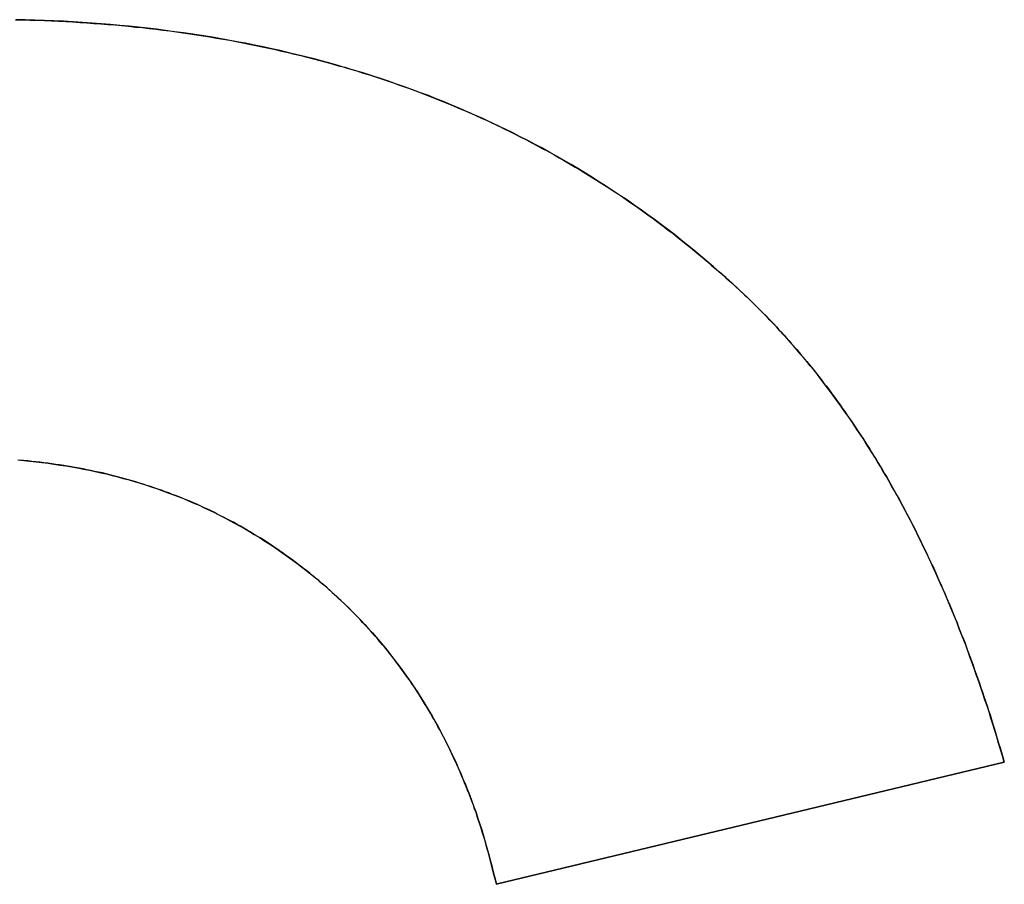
# Model space of a CAD drawing. Extents: x -4.2 to 4.1, y -6.8 to 5.8.
# Tile 47 of 214: x -3.0064 to -2.958, y -4.04 to -3.9975. Entities that reach past the tile are written whole.
import ezdxf

# ---------------------------------------------------------------- set-up
doc = ezdxf.new("R2010")
doc.units = 0
doc.layers.get('0').update_dxf_attribs({"linetype": 'CONTINUOUS'})

# ---------------------------------------------------------------- blocks, each defined once
blk = doc.blocks.new('*U1')
for p, q in [((-2.970758, -4.011056, 4.435), (-2.970758, -4.011056, 4.4349)), ((-2.970758, -4.011056, 4.435), (-2.970758, -4.011056, 4.4349)), ((-2.957991, -4.034017, 4.435), (-2.982953, -4.040019, 4.435)), ((-2.982953, -4.040019, 4.4349), (-2.957991, -4.034017, 4.4349)), ((-2.957991, -4.034017, 4.435), (-2.957991, -4.034017, 4.4349)), ((-2.982953, -4.040019, 4.435), (-2.982953, -4.040019, 4.4349))]:
    blk.add_line(p, q)
at = {"extrusion": (-0.233794, 0.972286, 0)}
for p, q in [((-2.957991, -4.034017, 4.435), (-2.982953, -4.040019, 4.435)), ((-2.982953, -4.040019, 4.4349), (-2.957991, -4.034017, 4.4349)), ((-2.957991, -4.034017, 4.435), (-2.957991, -4.034017, 4.4349)), ((-2.982953, -4.040019, 4.435), (-2.982953, -4.040019, 4.4349))]:
    blk.add_line(p, q, dxfattribs=at)
for points in [[(-3.00658, -3.99754, 4.435), (-3.00622, -3.99755, 4.435), (-3.00587, -3.99756, 4.435), (-3.00552, -3.99757, 4.435), (-3.00516, -3.99758, 4.435), (-3.00481, -3.99759, 4.435), (-3.00446, -3.99761, 4.435), (-3.00411, -3.99763, 4.435), (-3.00376, -3.99765, 4.435), (-3.00342, -3.99767, 4.435), (-3.00307, -3.99769, 4.435), (-3.00273, -3.99772, 4.435), (-3.00238, -3.99774, 4.435), (-3.00204, -3.99777, 4.435), (-3.0017, -3.9978, 4.435), (-3.00136, -3.99783, 4.435), (-3.00102, -3.99786, 4.435), (-3.00068, -3.9979, 4.435), (-3.00034, -3.99793, 4.435), (-3.00001, -3.99797, 4.435), (-2.99967, -3.99801, 4.435), (-2.99934, -3.99805, 4.435), (-2.999, -3.99809, 4.435), (-2.99867, -3.99814, 4.435), (-2.99834, -3.99818, 4.435), (-2.99801, -3.99823, 4.435), (-2.99768, -3.99828, 4.435), (-2.99735, -3.99833, 4.435), (-2.99703, -3.99839, 4.435), (-2.9967, -3.99844, 4.435), (-2.99637, -3.9985, 4.435), (-2.99605, -3.99855, 4.435), (-2.99573, -3.99861, 4.435), (-2.99541, -3.99868, 4.435), (-2.99509, -3.99874, 4.435), (-2.99477, -3.9988, 4.435), (-2.99445, -3.99887, 4.435), (-2.99413, -3.99894, 4.435), (-2.99381, -3.99901, 4.435), (-2.9935, -3.99908, 4.435), (-2.99318, -3.99915, 4.435), (-2.99287, -3.99923, 4.435), (-2.99256, -3.9993, 4.435), (-2.99225, -3.99938, 4.435), (-2.99194, -3.99946, 4.435), (-2.99163, -3.99954, 4.435), (-2.99132, -3.99962, 4.435), (-2.99101, -3.99971, 4.435), (-2.99071, -3.9998, 4.435), (-2.9904, -3.99988, 4.435), (-2.9901, -3.99997, 4.435), (-2.9898, -4.00006, 4.435), (-2.98949, -4.00016, 4.435), (-2.98919, -4.00025, 4.435), (-2.98889, -4.00035, 4.435), (-2.98859, -4.00045, 4.435), (-2.9883, -4.00055, 4.435), (-2.988, -4.00065, 4.435), (-2.98771, -4.00075, 4.435), (-2.98741, -4.00086, 4.435), (-2.98712, -4.00096, 4.435), (-2.98683, -4.00107, 4.435), (-2.98653, -4.00118, 4.435), (-2.98624, -4.00129, 4.435), (-2.98595, -4.00141, 4.435), (-2.98567, -4.00152, 4.435), (-2.98538, -4.00164, 4.435), (-2.98509, -4.00176, 4.435), (-2.98481, -4.00188, 4.435), (-2.98452, -4.002, 4.435), (-2.98424, -4.00212, 4.435), (-2.98396, -4.00225, 4.435), (-2.98368, -4.00237, 4.435), (-2.9834, -4.0025, 4.435), (-2.98312, -4.00263, 4.435), (-2.98284, -4.00276, 4.435), (-2.98257, -4.0029, 4.435), (-2.98229, -4.00303, 4.435), (-2.98202, -4.00317, 4.435), (-2.98174, -4.00331, 4.435), (-2.98147, -4.00345, 4.435), (-2.9812, -4.00359, 4.435), (-2.98093, -4.00373, 4.435), (-2.98066, -4.00388, 4.435), (-2.98039, -4.00402, 4.435), (-2.98013, -4.00417, 4.435), (-2.97986, -4.00432, 4.435), (-2.9796, -4.00447, 4.435), (-2.97933, -4.00463, 4.435), (-2.97907, -4.00478, 4.435), (-2.97881, -4.00494, 4.435), (-2.97855, -4.0051, 4.435), (-2.97829, -4.00526, 4.435), (-2.97803, -4.00542, 4.435), (-2.97777, -4.00558, 4.435), (-2.97751, -4.00575, 4.435), (-2.97726, -4.00591, 4.435), (-2.977, -4.00608, 4.435), (-2.97675, -4.00625, 4.435), (-2.9765, -4.00643, 4.435), (-2.97625, -4.0066, 4.435), (-2.976, -4.00677, 4.435), (-2.97575, -4.00695, 4.435), (-2.9755, -4.00713, 4.435), (-2.97525, -4.00731, 4.435), (-2.97501, -4.00749, 4.435), (-2.97476, -4.00768, 4.435), (-2.97452, -4.00786, 4.435), (-2.97427, -4.00805, 4.435), (-2.97403, -4.00824, 4.435), (-2.97379, -4.00843, 4.435), (-2.97355, -4.00862, 4.435), (-2.97331, -4.00881, 4.435), (-2.97308, -4.00901, 4.435), (-2.97284, -4.00921, 4.435), (-2.9726, -4.00941, 4.435), (-2.97237, -4.00961, 4.435), (-2.97214, -4.00981, 4.435), (-2.9719, -4.01001, 4.435), (-2.97167, -4.01022, 4.435), (-2.97144, -4.01042, 4.435), (-2.97121, -4.01063, 4.435), (-2.97098, -4.01084, 4.435), (-2.97076, -4.01106, 4.435)], [(-3.00658, -3.99754, 4.435), (-3.00622, -3.99755, 4.435), (-3.00587, -3.99756, 4.435), (-3.00552, -3.99757, 4.435), (-3.00516, -3.99758, 4.435), (-3.00481, -3.99759, 4.435), (-3.00446, -3.99761, 4.435), (-3.00411, -3.99763, 4.435), (-3.00376, -3.99765, 4.435), (-3.00342, -3.99767, 4.435), (-3.00307, -3.99769, 4.435), (-3.00273, -3.99772, 4.435), (-3.00238, -3.99774, 4.435), (-3.00204, -3.99777, 4.435), (-3.0017, -3.9978, 4.435), (-3.00136, -3.99783, 4.435), (-3.00102, -3.99786, 4.435), (-3.00068, -3.9979, 4.435), (-3.00034, -3.99793, 4.435), (-3.00001, -3.99797, 4.435), (-2.99967, -3.99801, 4.435), (-2.99934, -3.99805, 4.435), (-2.999, -3.99809, 4.435), (-2.99867, -3.99814, 4.435), (-2.99834, -3.99818, 4.435), (-2.99801, -3.99823, 4.435), (-2.99768, -3.99828, 4.435), (-2.99735, -3.99833, 4.435), (-2.99703, -3.99839, 4.435), (-2.9967, -3.99844, 4.435), (-2.99637, -3.9985, 4.435), (-2.99605, -3.99855, 4.435), (-2.99573, -3.99861, 4.435), (-2.99541, -3.99868, 4.435), (-2.99509, -3.99874, 4.435), (-2.99477, -3.9988, 4.435), (-2.99445, -3.99887, 4.435), (-2.99413, -3.99894, 4.435), (-2.99381, -3.99901, 4.435), (-2.9935, -3.99908, 4.435), (-2.99318, -3.99915, 4.435), (-2.99287, -3.99923, 4.435), (-2.99256, -3.9993, 4.435), (-2.99225, -3.99938, 4.435), (-2.99194, -3.99946, 4.435), (-2.99163, -3.99954, 4.435), (-2.99132, -3.99962, 4.435), (-2.99101, -3.99971, 4.435), (-2.99071, -3.9998, 4.435), (-2.9904, -3.99988, 4.435), (-2.9901, -3.99997, 4.435), (-2.9898, -4.00006, 4.435), (-2.98949, -4.00016, 4.435), (-2.98919, -4.00025, 4.435), (-2.98889, -4.00035, 4.435), (-2.98859, -4.00045, 4.435), (-2.9883, -4.00055, 4.435), (-2.988, -4.00065, 4.435), (-2.98771, -4.00075, 4.435), (-2.98741, -4.00086, 4.435), (-2.98712, -4.00096, 4.435), (-2.98683, -4.00107, 4.435), (-2.98653, -4.00118, 4.435), (-2.98624, -4.00129, 4.435), (-2.98595, -4.00141, 4.435), (-2.98567, -4.00152, 4.435), (-2.98538, -4.00164, 4.435), (-2.98509, -4.00176, 4.435), (-2.98481, -4.00188, 4.435), (-2.98452, -4.002, 4.435), (-2.98424, -4.00212, 4.435), (-2.98396, -4.00225, 4.435), (-2.98368, -4.00237, 4.435), (-2.9834, -4.0025, 4.435), (-2.98312, -4.00263, 4.435), (-2.98284, -4.00276, 4.435), (-2.98257, -4.0029, 4.435), (-2.98229, -4.00303, 4.435), (-2.98202, -4.00317, 4.435), (-2.98174, -4.00331, 4.435), (-2.98147, -4.00345, 4.435), (-2.9812, -4.00359, 4.435), (-2.98093, -4.00373, 4.435), (-2.98066, -4.00388, 4.435), (-2.98039, -4.00402, 4.435), (-2.98013, -4.00417, 4.435), (-2.97986, -4.00432, 4.435), (-2.9796, -4.00447, 4.435), (-2.97933, -4.00463, 4.435), (-2.97907, -4.00478, 4.435), (-2.97881, -4.00494, 4.435), (-2.97855, -4.0051, 4.435), (-2.97829, -4.00526, 4.435), (-2.97803, -4.00542, 4.435), (-2.97777, -4.00558, 4.435), (-2.97751, -4.00575, 4.435), (-2.97726, -4.00591, 4.435), (-2.977, -4.00608, 4.435), (-2.97675, -4.00625, 4.435), (-2.9765, -4.00643, 4.435), (-2.97625, -4.0066, 4.435), (-2.976, -4.00677, 4.435), (-2.97575, -4.00695, 4.435), (-2.9755, -4.00713, 4.435), (-2.97525, -4.00731, 4.435), (-2.97501, -4.00749, 4.435), (-2.97476, -4.00768, 4.435), (-2.97452, -4.00786, 4.435), (-2.97427, -4.00805, 4.435), (-2.97403, -4.00824, 4.435), (-2.97379, -4.00843, 4.435), (-2.97355, -4.00862, 4.435), (-2.97331, -4.00881, 4.435), (-2.97308, -4.00901, 4.435), (-2.97284, -4.00921, 4.435), (-2.9726, -4.00941, 4.435), (-2.97237, -4.00961, 4.435), (-2.97214, -4.00981, 4.435), (-2.9719, -4.01001, 4.435), (-2.97167, -4.01022, 4.435), (-2.97144, -4.01042, 4.435), (-2.97121, -4.01063, 4.435), (-2.97098, -4.01084, 4.435), (-2.97076, -4.01106, 4.435)], [(-2.97076, -4.01106, 4.4349), (-2.97106, -4.01077, 4.4349), (-2.97137, -4.01049, 4.4349), (-2.97167, -4.01021, 4.4349), (-2.97198, -4.00994, 4.4349), (-2.9723, -4.00967, 4.4349), (-2.97261, -4.0094, 4.4349), (-2.97292, -4.00914, 4.4349), (-2.97324, -4.00887, 4.4349), (-2.97356, -4.00861, 4.4349), (-2.97388, -4.00836, 4.4349), (-2.9742, -4.0081, 4.4349), (-2.97453, -4.00785, 4.4349), (-2.97485, -4.00761, 4.4349), (-2.97518, -4.00736, 4.4349), (-2.97551, -4.00712, 4.4349), (-2.97584, -4.00688, 4.4349), (-2.97618, -4.00665, 4.4349), (-2.97651, -4.00641, 4.4349), (-2.97685, -4.00619, 4.4349), (-2.97719, -4.00596, 4.4349), (-2.97753, -4.00574, 4.4349), (-2.97788, -4.00552, 4.4349), (-2.97822, -4.0053, 4.4349), (-2.97857, -4.00508, 4.4349), (-2.97892, -4.00487, 4.4349), (-2.97927, -4.00466, 4.4349), (-2.97962, -4.00446, 4.4349), (-2.97997, -4.00426, 4.4349), (-2.98033, -4.00406, 4.4349), (-2.98069, -4.00386, 4.4349), (-2.98105, -4.00367, 4.4349), (-2.98141, -4.00348, 4.4349), (-2.98178, -4.00329, 4.4349), (-2.98214, -4.0031, 4.4349), (-2.98251, -4.00292, 4.4349), (-2.98288, -4.00275, 4.4349), (-2.98325, -4.00257, 4.4349), (-2.98362, -4.0024, 4.4349), (-2.984, -4.00223, 4.4349), (-2.98438, -4.00206, 4.4349), (-2.98475, -4.0019, 4.4349), (-2.98514, -4.00174, 4.4349), (-2.98552, -4.00158, 4.4349), (-2.9859, -4.00143, 4.4349), (-2.98629, -4.00127, 4.4349), (-2.98668, -4.00113, 4.4349), (-2.98707, -4.00098, 4.4349), (-2.98746, -4.00084, 4.4349), (-2.98785, -4.0007, 4.4349), (-2.98825, -4.00056, 4.4349), (-2.98865, -4.00043, 4.4349), (-2.98905, -4.0003, 4.4349), (-2.98945, -4.00017, 4.4349), (-2.98985, -4.00005, 4.4349), (-2.99026, -3.99993, 4.4349), (-2.99067, -3.99981, 4.4349), (-2.99107, -3.99969, 4.4349), (-2.99149, -3.99958, 4.4349), (-2.9919, -3.99947, 4.4349), (-2.99231, -3.99936, 4.4349), (-2.99273, -3.99926, 4.4349), (-2.99315, -3.99916, 4.4349), (-2.99357, -3.99906, 4.4349), (-2.99399, -3.99897, 4.4349), (-2.99441, -3.99888, 4.4349), (-2.99484, -3.99879, 4.4349), (-2.99527, -3.9987, 4.4349), (-2.9957, -3.99862, 4.4349), (-2.99613, -3.99854, 4.4349), (-2.99656, -3.99846, 4.4349), (-2.997, -3.99839, 4.4349), (-2.99744, -3.99832, 4.4349), (-2.99787, -3.99825, 4.4349), (-2.99832, -3.99819, 4.4349), (-2.99876, -3.99813, 4.4349), (-2.9992, -3.99807, 4.4349), (-2.99965, -3.99801, 4.4349), (-3.0001, -3.99796, 4.4349), (-3.00055, -3.99791, 4.4349), (-3.001, -3.99786, 4.4349), (-3.00145, -3.99782, 4.4349), (-3.00191, -3.99778, 4.4349), (-3.00237, -3.99774, 4.4349), (-3.00283, -3.99771, 4.4349), (-3.00329, -3.99768, 4.4349), (-3.00375, -3.99765, 4.4349), (-3.00422, -3.99762, 4.4349), (-3.00469, -3.9976, 4.4349), (-3.00516, -3.99758, 4.4349), (-3.00563, -3.99756, 4.4349), (-3.0061, -3.99755, 4.4349), (-3.00657, -3.99754, 4.4349)], [(-2.97076, -4.01106, 4.4349), (-2.97106, -4.01077, 4.4349), (-2.97137, -4.01049, 4.4349), (-2.97167, -4.01021, 4.4349), (-2.97198, -4.00994, 4.4349), (-2.9723, -4.00967, 4.4349), (-2.97261, -4.0094, 4.4349), (-2.97292, -4.00914, 4.4349), (-2.97324, -4.00887, 4.4349), (-2.97356, -4.00861, 4.4349), (-2.97388, -4.00836, 4.4349), (-2.9742, -4.0081, 4.4349), (-2.97453, -4.00785, 4.4349), (-2.97485, -4.00761, 4.4349), (-2.97518, -4.00736, 4.4349), (-2.97551, -4.00712, 4.4349), (-2.97584, -4.00688, 4.4349), (-2.97618, -4.00665, 4.4349), (-2.97651, -4.00641, 4.4349), (-2.97685, -4.00619, 4.4349), (-2.97719, -4.00596, 4.4349), (-2.97753, -4.00574, 4.4349), (-2.97788, -4.00552, 4.4349), (-2.97822, -4.0053, 4.4349), (-2.97857, -4.00508, 4.4349), (-2.97892, -4.00487, 4.4349), (-2.97927, -4.00466, 4.4349), (-2.97962, -4.00446, 4.4349), (-2.97997, -4.00426, 4.4349), (-2.98033, -4.00406, 4.4349), (-2.98069, -4.00386, 4.4349), (-2.98105, -4.00367, 4.4349), (-2.98141, -4.00348, 4.4349), (-2.98178, -4.00329, 4.4349), (-2.98214, -4.0031, 4.4349), (-2.98251, -4.00292, 4.4349), (-2.98288, -4.00275, 4.4349), (-2.98325, -4.00257, 4.4349), (-2.98362, -4.0024, 4.4349), (-2.984, -4.00223, 4.4349), (-2.98438, -4.00206, 4.4349), (-2.98475, -4.0019, 4.4349), (-2.98514, -4.00174, 4.4349), (-2.98552, -4.00158, 4.4349), (-2.9859, -4.00143, 4.4349), (-2.98629, -4.00127, 4.4349), (-2.98668, -4.00113, 4.4349), (-2.98707, -4.00098, 4.4349), (-2.98746, -4.00084, 4.4349), (-2.98785, -4.0007, 4.4349), (-2.98825, -4.00056, 4.4349), (-2.98865, -4.00043, 4.4349), (-2.98905, -4.0003, 4.4349), (-2.98945, -4.00017, 4.4349), (-2.98985, -4.00005, 4.4349), (-2.99026, -3.99993, 4.4349), (-2.99067, -3.99981, 4.4349), (-2.99107, -3.99969, 4.4349), (-2.99149, -3.99958, 4.4349), (-2.9919, -3.99947, 4.4349), (-2.99231, -3.99936, 4.4349), (-2.99273, -3.99926, 4.4349), (-2.99315, -3.99916, 4.4349), (-2.99357, -3.99906, 4.4349), (-2.99399, -3.99897, 4.4349), (-2.99441, -3.99888, 4.4349), (-2.99484, -3.99879, 4.4349), (-2.99527, -3.9987, 4.4349), (-2.9957, -3.99862, 4.4349), (-2.99613, -3.99854, 4.4349), (-2.99656, -3.99846, 4.4349), (-2.997, -3.99839, 4.4349), (-2.99744, -3.99832, 4.4349), (-2.99787, -3.99825, 4.4349), (-2.99832, -3.99819, 4.4349), (-2.99876, -3.99813, 4.4349), (-2.9992, -3.99807, 4.4349), (-2.99965, -3.99801, 4.4349), (-3.0001, -3.99796, 4.4349), (-3.00055, -3.99791, 4.4349), (-3.001, -3.99786, 4.4349), (-3.00145, -3.99782, 4.4349), (-3.00191, -3.99778, 4.4349), (-3.00237, -3.99774, 4.4349), (-3.00283, -3.99771, 4.4349), (-3.00329, -3.99768, 4.4349), (-3.00375, -3.99765, 4.4349), (-3.00422, -3.99762, 4.4349), (-3.00469, -3.9976, 4.4349), (-3.00516, -3.99758, 4.4349), (-3.00563, -3.99756, 4.4349), (-3.0061, -3.99755, 4.4349), (-3.00657, -3.99754, 4.4349)], [(-2.97076, -4.01106, 4.435), (-2.97062, -4.01118, 4.435), (-2.97049, -4.01131, 4.435), (-2.97036, -4.01144, 4.435), (-2.97023, -4.01157, 4.435), (-2.9701, -4.0117, 4.435), (-2.96997, -4.01183, 4.435), (-2.96984, -4.01196, 4.435), (-2.96971, -4.01209, 4.435), (-2.96958, -4.01223, 4.435), (-2.96945, -4.01236, 4.435), (-2.96932, -4.01249, 4.435), (-2.96919, -4.01263, 4.435), (-2.96907, -4.01277, 4.435), (-2.96894, -4.0129, 4.435), (-2.96881, -4.01304, 4.435), (-2.96869, -4.01318, 4.435), (-2.96856, -4.01332, 4.435), (-2.96844, -4.01346, 4.435), (-2.96831, -4.01361, 4.435), (-2.96819, -4.01375, 4.435), (-2.96807, -4.01389, 4.435), (-2.96795, -4.01404, 4.435), (-2.96782, -4.01418, 4.435), (-2.9677, -4.01433, 4.435), (-2.96758, -4.01448, 4.435), (-2.96746, -4.01462, 4.435), (-2.96734, -4.01477, 4.435), (-2.96722, -4.01492, 4.435), (-2.9671, -4.01507, 4.435), (-2.96699, -4.01522, 4.435), (-2.96687, -4.01538, 4.435), (-2.96675, -4.01553, 4.435), (-2.96663, -4.01568, 4.435), (-2.96652, -4.01584, 4.435), (-2.9664, -4.016, 4.435), (-2.96629, -4.01615, 4.435), (-2.96617, -4.01631, 4.435), (-2.96606, -4.01647, 4.435), (-2.96595, -4.01663, 4.435), (-2.96583, -4.01679, 4.435), (-2.96572, -4.01695, 4.435), (-2.96561, -4.01711, 4.435), (-2.9655, -4.01727, 4.435), (-2.96539, -4.01744, 4.435), (-2.96528, -4.0176, 4.435), (-2.96517, -4.01777, 4.435), (-2.96506, -4.01793, 4.435), (-2.96495, -4.0181, 4.435), (-2.96484, -4.01827, 4.435), (-2.96473, -4.01844, 4.435), (-2.96462, -4.01861, 4.435), (-2.96452, -4.01878, 4.435), (-2.96441, -4.01895, 4.435), (-2.9643, -4.01912, 4.435), (-2.9642, -4.01929, 4.435), (-2.96409, -4.01947, 4.435), (-2.96399, -4.01964, 4.435), (-2.96389, -4.01982, 4.435), (-2.96378, -4.01999, 4.435), (-2.96368, -4.02017, 4.435), (-2.96358, -4.02035, 4.435), (-2.96348, -4.02053, 4.435), (-2.96338, -4.02071, 4.435), (-2.96328, -4.02089, 4.435), (-2.96318, -4.02107, 4.435), (-2.96308, -4.02125, 4.435), (-2.96298, -4.02144, 4.435), (-2.96288, -4.02162, 4.435), (-2.96278, -4.02181, 4.435), (-2.96268, -4.02199, 4.435), (-2.96259, -4.02218, 4.435), (-2.96249, -4.02237, 4.435), (-2.96239, -4.02255, 4.435), (-2.9623, -4.02274, 4.435), (-2.9622, -4.02293, 4.435), (-2.96211, -4.02313, 4.435), (-2.96202, -4.02332, 4.435), (-2.96192, -4.02351, 4.435), (-2.96183, -4.0237, 4.435), (-2.96174, -4.0239, 4.435), (-2.96165, -4.02409, 4.435), (-2.96156, -4.02429, 4.435), (-2.96146, -4.02449, 4.435), (-2.96137, -4.02469, 4.435), (-2.96129, -4.02488, 4.435), (-2.9612, -4.02508, 4.435), (-2.96111, -4.02528, 4.435), (-2.96102, -4.02549, 4.435), (-2.96093, -4.02569, 4.435), (-2.96084, -4.02589, 4.435), (-2.96076, -4.0261, 4.435), (-2.96067, -4.0263, 4.435), (-2.96059, -4.02651, 4.435), (-2.9605, -4.02671, 4.435), (-2.96042, -4.02692, 4.435), (-2.96033, -4.02713, 4.435), (-2.96025, -4.02734, 4.435), (-2.96017, -4.02755, 4.435), (-2.96009, -4.02776, 4.435), (-2.96, -4.02797, 4.435), (-2.95992, -4.02818, 4.435), (-2.95984, -4.0284, 4.435), (-2.95976, -4.02861, 4.435), (-2.95968, -4.02883, 4.435), (-2.9596, -4.02904, 4.435), (-2.95952, -4.02926, 4.435), (-2.95945, -4.02948, 4.435), (-2.95937, -4.0297, 4.435), (-2.95929, -4.02992, 4.435), (-2.95921, -4.03014, 4.435), (-2.95914, -4.03036, 4.435), (-2.95906, -4.03058, 4.435), (-2.95899, -4.0308, 4.435), (-2.95891, -4.03103, 4.435), (-2.95884, -4.03125, 4.435), (-2.95877, -4.03148, 4.435), (-2.95869, -4.0317, 4.435), (-2.95862, -4.03193, 4.435), (-2.95855, -4.03216, 4.435), (-2.95848, -4.03239, 4.435), (-2.95841, -4.03262, 4.435), (-2.95834, -4.03285, 4.435), (-2.95827, -4.03308, 4.435), (-2.9582, -4.03331, 4.435), (-2.95813, -4.03355, 4.435), (-2.95806, -4.03378, 4.435), (-2.95799, -4.03402, 4.435)], [(-2.97076, -4.01106, 4.435), (-2.97062, -4.01118, 4.435), (-2.97049, -4.01131, 4.435), (-2.97036, -4.01144, 4.435), (-2.97023, -4.01157, 4.435), (-2.9701, -4.0117, 4.435), (-2.96997, -4.01183, 4.435), (-2.96984, -4.01196, 4.435), (-2.96971, -4.01209, 4.435), (-2.96958, -4.01223, 4.435), (-2.96945, -4.01236, 4.435), (-2.96932, -4.01249, 4.435), (-2.96919, -4.01263, 4.435), (-2.96907, -4.01277, 4.435), (-2.96894, -4.0129, 4.435), (-2.96881, -4.01304, 4.435), (-2.96869, -4.01318, 4.435), (-2.96856, -4.01332, 4.435), (-2.96844, -4.01346, 4.435), (-2.96831, -4.01361, 4.435), (-2.96819, -4.01375, 4.435), (-2.96807, -4.01389, 4.435), (-2.96795, -4.01404, 4.435), (-2.96782, -4.01418, 4.435), (-2.9677, -4.01433, 4.435), (-2.96758, -4.01448, 4.435), (-2.96746, -4.01462, 4.435), (-2.96734, -4.01477, 4.435), (-2.96722, -4.01492, 4.435), (-2.9671, -4.01507, 4.435), (-2.96699, -4.01522, 4.435), (-2.96687, -4.01538, 4.435), (-2.96675, -4.01553, 4.435), (-2.96663, -4.01568, 4.435), (-2.96652, -4.01584, 4.435), (-2.9664, -4.016, 4.435), (-2.96629, -4.01615, 4.435), (-2.96617, -4.01631, 4.435), (-2.96606, -4.01647, 4.435), (-2.96595, -4.01663, 4.435), (-2.96583, -4.01679, 4.435), (-2.96572, -4.01695, 4.435), (-2.96561, -4.01711, 4.435), (-2.9655, -4.01727, 4.435), (-2.96539, -4.01744, 4.435), (-2.96528, -4.0176, 4.435), (-2.96517, -4.01777, 4.435), (-2.96506, -4.01793, 4.435), (-2.96495, -4.0181, 4.435), (-2.96484, -4.01827, 4.435), (-2.96473, -4.01844, 4.435), (-2.96462, -4.01861, 4.435), (-2.96452, -4.01878, 4.435), (-2.96441, -4.01895, 4.435), (-2.9643, -4.01912, 4.435), (-2.9642, -4.01929, 4.435), (-2.96409, -4.01947, 4.435), (-2.96399, -4.01964, 4.435), (-2.96389, -4.01982, 4.435), (-2.96378, -4.01999, 4.435), (-2.96368, -4.02017, 4.435), (-2.96358, -4.02035, 4.435), (-2.96348, -4.02053, 4.435), (-2.96338, -4.02071, 4.435), (-2.96328, -4.02089, 4.435), (-2.96318, -4.02107, 4.435), (-2.96308, -4.02125, 4.435), (-2.96298, -4.02144, 4.435), (-2.96288, -4.02162, 4.435), (-2.96278, -4.02181, 4.435), (-2.96268, -4.02199, 4.435), (-2.96259, -4.02218, 4.435), (-2.96249, -4.02237, 4.435), (-2.96239, -4.02255, 4.435), (-2.9623, -4.02274, 4.435), (-2.9622, -4.02293, 4.435), (-2.96211, -4.02313, 4.435), (-2.96202, -4.02332, 4.435), (-2.96192, -4.02351, 4.435), (-2.96183, -4.0237, 4.435), (-2.96174, -4.0239, 4.435), (-2.96165, -4.02409, 4.435), (-2.96156, -4.02429, 4.435), (-2.96146, -4.02449, 4.435), (-2.96137, -4.02469, 4.435), (-2.96129, -4.02488, 4.435), (-2.9612, -4.02508, 4.435), (-2.96111, -4.02528, 4.435), (-2.96102, -4.02549, 4.435), (-2.96093, -4.02569, 4.435), (-2.96084, -4.02589, 4.435), (-2.96076, -4.0261, 4.435), (-2.96067, -4.0263, 4.435), (-2.96059, -4.02651, 4.435), (-2.9605, -4.02671, 4.435), (-2.96042, -4.02692, 4.435), (-2.96033, -4.02713, 4.435), (-2.96025, -4.02734, 4.435), (-2.96017, -4.02755, 4.435), (-2.96009, -4.02776, 4.435), (-2.96, -4.02797, 4.435), (-2.95992, -4.02818, 4.435), (-2.95984, -4.0284, 4.435), (-2.95976, -4.02861, 4.435), (-2.95968, -4.02883, 4.435), (-2.9596, -4.02904, 4.435), (-2.95952, -4.02926, 4.435), (-2.95945, -4.02948, 4.435), (-2.95937, -4.0297, 4.435), (-2.95929, -4.02992, 4.435), (-2.95921, -4.03014, 4.435), (-2.95914, -4.03036, 4.435), (-2.95906, -4.03058, 4.435), (-2.95899, -4.0308, 4.435), (-2.95891, -4.03103, 4.435), (-2.95884, -4.03125, 4.435), (-2.95877, -4.03148, 4.435), (-2.95869, -4.0317, 4.435), (-2.95862, -4.03193, 4.435), (-2.95855, -4.03216, 4.435), (-2.95848, -4.03239, 4.435), (-2.95841, -4.03262, 4.435), (-2.95834, -4.03285, 4.435), (-2.95827, -4.03308, 4.435), (-2.9582, -4.03331, 4.435), (-2.95813, -4.03355, 4.435), (-2.95806, -4.03378, 4.435), (-2.95799, -4.03402, 4.435)], [(-2.95799, -4.03402, 4.4349), (-2.95808, -4.0337, 4.4349), (-2.95817, -4.03339, 4.4349), (-2.95827, -4.03308, 4.4349), (-2.95836, -4.03277, 4.4349), (-2.95845, -4.03246, 4.4349), (-2.95855, -4.03216, 4.4349), (-2.95865, -4.03185, 4.4349), (-2.95874, -4.03155, 4.4349), (-2.95884, -4.03125, 4.4349), (-2.95894, -4.03095, 4.4349), (-2.95904, -4.03065, 4.4349), (-2.95914, -4.03035, 4.4349), (-2.95924, -4.03005, 4.4349), (-2.95935, -4.02976, 4.4349), (-2.95945, -4.02947, 4.4349), (-2.95955, -4.02918, 4.4349), (-2.95966, -4.02889, 4.4349), (-2.95977, -4.0286, 4.4349), (-2.95987, -4.02831, 4.4349), (-2.95998, -4.02803, 4.4349), (-2.96009, -4.02774, 4.4349), (-2.9602, -4.02746, 4.4349), (-2.96031, -4.02718, 4.4349), (-2.96042, -4.0269, 4.4349), (-2.96054, -4.02663, 4.4349), (-2.96065, -4.02635, 4.4349), (-2.96077, -4.02608, 4.4349), (-2.96088, -4.0258, 4.4349), (-2.961, -4.02553, 4.4349), (-2.96112, -4.02526, 4.4349), (-2.96124, -4.025, 4.4349), (-2.96135, -4.02473, 4.4349), (-2.96148, -4.02446, 4.4349), (-2.9616, -4.0242, 4.4349), (-2.96172, -4.02394, 4.4349), (-2.96184, -4.02368, 4.4349), (-2.96197, -4.02342, 4.4349), (-2.96209, -4.02316, 4.4349), (-2.96222, -4.02291, 4.4349), (-2.96234, -4.02265, 4.4349), (-2.96247, -4.0224, 4.4349), (-2.9626, -4.02215, 4.4349), (-2.96273, -4.0219, 4.4349), (-2.96286, -4.02165, 4.4349), (-2.96299, -4.02141, 4.4349), (-2.96313, -4.02116, 4.4349), (-2.96326, -4.02092, 4.4349), (-2.96339, -4.02068, 4.4349), (-2.96353, -4.02044, 4.4349), (-2.96367, -4.0202, 4.4349), (-2.9638, -4.01996, 4.4349), (-2.96394, -4.01973, 4.4349), (-2.96408, -4.01949, 4.4349), (-2.96422, -4.01926, 4.4349), (-2.96436, -4.01903, 4.4349), (-2.9645, -4.0188, 4.4349), (-2.96464, -4.01857, 4.4349), (-2.96479, -4.01834, 4.4349), (-2.96493, -4.01812, 4.4349), (-2.96508, -4.0179, 4.4349), (-2.96523, -4.01768, 4.4349), (-2.96537, -4.01746, 4.4349), (-2.96552, -4.01724, 4.4349), (-2.96567, -4.01702, 4.4349), (-2.96582, -4.0168, 4.4349), (-2.96597, -4.01659, 4.4349), (-2.96612, -4.01638, 4.4349), (-2.96628, -4.01617, 4.4349), (-2.96643, -4.01596, 4.4349), (-2.96659, -4.01575, 4.4349), (-2.96674, -4.01554, 4.4349), (-2.9669, -4.01534, 4.4349), (-2.96706, -4.01514, 4.4349), (-2.96721, -4.01493, 4.4349), (-2.96737, -4.01473, 4.4349), (-2.96753, -4.01454, 4.4349), (-2.9677, -4.01434, 4.4349), (-2.96786, -4.01414, 4.4349), (-2.96802, -4.01395, 4.4349), (-2.96818, -4.01376, 4.4349), (-2.96835, -4.01357, 4.4349), (-2.96852, -4.01338, 4.4349), (-2.96868, -4.01319, 4.4349), (-2.96885, -4.013, 4.4349), (-2.96902, -4.01282, 4.4349), (-2.96919, -4.01263, 4.4349), (-2.96936, -4.01245, 4.4349), (-2.96953, -4.01227, 4.4349), (-2.9697, -4.01209, 4.4349), (-2.96988, -4.01192, 4.4349), (-2.97005, -4.01174, 4.4349), (-2.97023, -4.01157, 4.4349), (-2.9704, -4.0114, 4.4349), (-2.97058, -4.01123, 4.4349), (-2.97076, -4.01106, 4.4349)], [(-2.95799, -4.03402, 4.4349), (-2.95808, -4.0337, 4.4349), (-2.95817, -4.03339, 4.4349), (-2.95827, -4.03308, 4.4349), (-2.95836, -4.03277, 4.4349), (-2.95845, -4.03246, 4.4349), (-2.95855, -4.03216, 4.4349), (-2.95865, -4.03185, 4.4349), (-2.95874, -4.03155, 4.4349), (-2.95884, -4.03125, 4.4349), (-2.95894, -4.03095, 4.4349), (-2.95904, -4.03065, 4.4349), (-2.95914, -4.03035, 4.4349), (-2.95924, -4.03005, 4.4349), (-2.95935, -4.02976, 4.4349), (-2.95945, -4.02947, 4.4349), (-2.95955, -4.02918, 4.4349), (-2.95966, -4.02889, 4.4349), (-2.95977, -4.0286, 4.4349), (-2.95987, -4.02831, 4.4349), (-2.95998, -4.02803, 4.4349), (-2.96009, -4.02774, 4.4349), (-2.9602, -4.02746, 4.4349), (-2.96031, -4.02718, 4.4349), (-2.96042, -4.0269, 4.4349), (-2.96054, -4.02663, 4.4349), (-2.96065, -4.02635, 4.4349), (-2.96077, -4.02608, 4.4349), (-2.96088, -4.0258, 4.4349), (-2.961, -4.02553, 4.4349), (-2.96112, -4.02526, 4.4349), (-2.96124, -4.025, 4.4349), (-2.96135, -4.02473, 4.4349), (-2.96148, -4.02446, 4.4349), (-2.9616, -4.0242, 4.4349), (-2.96172, -4.02394, 4.4349), (-2.96184, -4.02368, 4.4349), (-2.96197, -4.02342, 4.4349), (-2.96209, -4.02316, 4.4349), (-2.96222, -4.02291, 4.4349), (-2.96234, -4.02265, 4.4349), (-2.96247, -4.0224, 4.4349), (-2.9626, -4.02215, 4.4349), (-2.96273, -4.0219, 4.4349), (-2.96286, -4.02165, 4.4349), (-2.96299, -4.02141, 4.4349), (-2.96313, -4.02116, 4.4349), (-2.96326, -4.02092, 4.4349), (-2.96339, -4.02068, 4.4349), (-2.96353, -4.02044, 4.4349), (-2.96367, -4.0202, 4.4349), (-2.9638, -4.01996, 4.4349), (-2.96394, -4.01973, 4.4349), (-2.96408, -4.01949, 4.4349), (-2.96422, -4.01926, 4.4349), (-2.96436, -4.01903, 4.4349), (-2.9645, -4.0188, 4.4349), (-2.96464, -4.01857, 4.4349), (-2.96479, -4.01834, 4.4349), (-2.96493, -4.01812, 4.4349), (-2.96508, -4.0179, 4.4349), (-2.96523, -4.01768, 4.4349), (-2.96537, -4.01746, 4.4349), (-2.96552, -4.01724, 4.4349), (-2.96567, -4.01702, 4.4349), (-2.96582, -4.0168, 4.4349), (-2.96597, -4.01659, 4.4349), (-2.96612, -4.01638, 4.4349), (-2.96628, -4.01617, 4.4349), (-2.96643, -4.01596, 4.4349), (-2.96659, -4.01575, 4.4349), (-2.96674, -4.01554, 4.4349), (-2.9669, -4.01534, 4.4349), (-2.96706, -4.01514, 4.4349), (-2.96721, -4.01493, 4.4349), (-2.96737, -4.01473, 4.4349), (-2.96753, -4.01454, 4.4349), (-2.9677, -4.01434, 4.4349), (-2.96786, -4.01414, 4.4349), (-2.96802, -4.01395, 4.4349), (-2.96818, -4.01376, 4.4349), (-2.96835, -4.01357, 4.4349), (-2.96852, -4.01338, 4.4349), (-2.96868, -4.01319, 4.4349), (-2.96885, -4.013, 4.4349), (-2.96902, -4.01282, 4.4349), (-2.96919, -4.01263, 4.4349), (-2.96936, -4.01245, 4.4349), (-2.96953, -4.01227, 4.4349), (-2.9697, -4.01209, 4.4349), (-2.96988, -4.01192, 4.4349), (-2.97005, -4.01174, 4.4349), (-2.97023, -4.01157, 4.4349), (-2.9704, -4.0114, 4.4349), (-2.97058, -4.01123, 4.4349), (-2.97076, -4.01106, 4.4349)], [(-2.98295, -4.04002, 4.435), (-2.983, -4.03982, 4.435), (-2.98305, -4.03961, 4.435), (-2.9831, -4.03941, 4.435), (-2.98315, -4.03921, 4.435), (-2.9832, -4.03901, 4.435), (-2.98325, -4.03881, 4.435), (-2.9833, -4.03862, 4.435), (-2.98335, -4.03842, 4.435), (-2.98341, -4.03822, 4.435), (-2.98347, -4.03803, 4.435), (-2.98352, -4.03783, 4.435), (-2.98358, -4.03764, 4.435), (-2.98364, -4.03745, 4.435), (-2.9837, -4.03726, 4.435), (-2.98376, -4.03707, 4.435), (-2.98382, -4.03688, 4.435), (-2.98389, -4.03669, 4.435), (-2.98395, -4.0365, 4.435), (-2.98402, -4.03631, 4.435), (-2.98408, -4.03613, 4.435), (-2.98415, -4.03594, 4.435), (-2.98422, -4.03576, 4.435), (-2.98429, -4.03558, 4.435), (-2.98436, -4.03539, 4.435), (-2.98443, -4.03521, 4.435), (-2.98451, -4.03503, 4.435), (-2.98458, -4.03485, 4.435), (-2.98466, -4.03467, 4.435), (-2.98473, -4.0345, 4.435), (-2.98481, -4.03432, 4.435), (-2.98489, -4.03414, 4.435), (-2.98497, -4.03397, 4.435), (-2.98505, -4.03379, 4.435), (-2.98513, -4.03362, 4.435), (-2.98521, -4.03345, 4.435), (-2.9853, -4.03327, 4.435), (-2.98538, -4.0331, 4.435), (-2.98547, -4.03293, 4.435), (-2.98555, -4.03277, 4.435), (-2.98564, -4.0326, 4.435), (-2.98573, -4.03243, 4.435), (-2.98582, -4.03226, 4.435), (-2.98591, -4.0321, 4.435), (-2.986, -4.03193, 4.435), (-2.9861, -4.03177, 4.435), (-2.98619, -4.03161, 4.435), (-2.98629, -4.03145, 4.435), (-2.98638, -4.03129, 4.435), (-2.98648, -4.03113, 4.435), (-2.98658, -4.03097, 4.435), (-2.98668, -4.03081, 4.435), (-2.98678, -4.03065, 4.435), (-2.98688, -4.03049, 4.435), (-2.98698, -4.03034, 4.435), (-2.98709, -4.03018, 4.435), (-2.98719, -4.03003, 4.435), (-2.9873, -4.02988, 4.435), (-2.98741, -4.02973, 4.435), (-2.98752, -4.02958, 4.435), (-2.98762, -4.02943, 4.435), (-2.98773, -4.02928, 4.435), (-2.98785, -4.02913, 4.435), (-2.98796, -4.02898, 4.435), (-2.98807, -4.02883, 4.435), (-2.98819, -4.02869, 4.435), (-2.9883, -4.02854, 4.435), (-2.98842, -4.0284, 4.435), (-2.98854, -4.02826, 4.435), (-2.98866, -4.02812, 4.435), (-2.98878, -4.02797, 4.435), (-2.9889, -4.02783, 4.435), (-2.98902, -4.02769, 4.435), (-2.98914, -4.02756, 4.435), (-2.98927, -4.02742, 4.435), (-2.98939, -4.02728, 4.435), (-2.98952, -4.02715, 4.435), (-2.98965, -4.02701, 4.435), (-2.98977, -4.02688, 4.435), (-2.9899, -4.02674, 4.435), (-2.99003, -4.02661, 4.435), (-2.99017, -4.02648, 4.435), (-2.9903, -4.02635, 4.435), (-2.99043, -4.02622, 4.435), (-2.99057, -4.02609, 4.435), (-2.9907, -4.02597, 4.435), (-2.99084, -4.02584, 4.435), (-2.99098, -4.02571, 4.435), (-2.99112, -4.02559, 4.435), (-2.99126, -4.02546, 4.435), (-2.9914, -4.02534, 4.435), (-2.99154, -4.02522, 4.435), (-2.99168, -4.0251, 4.435), (-2.99183, -4.02498, 4.435), (-2.99197, -4.02486, 4.435), (-2.99212, -4.02474, 4.435), (-2.99227, -4.02462, 4.435), (-2.99242, -4.0245, 4.435), (-2.99257, -4.02439, 4.435), (-2.99272, -4.02428, 4.435), (-2.99287, -4.02416, 4.435), (-2.99302, -4.02405, 4.435), (-2.99317, -4.02394, 4.435), (-2.99332, -4.02383, 4.435), (-2.99347, -4.02372, 4.435), (-2.99363, -4.02362, 4.435), (-2.99378, -4.02351, 4.435), (-2.99394, -4.02341, 4.435), (-2.99409, -4.0233, 4.435), (-2.99425, -4.0232, 4.435), (-2.9944, -4.0231, 4.435), (-2.99456, -4.023, 4.435), (-2.99472, -4.02291, 4.435), (-2.99488, -4.02281, 4.435), (-2.99504, -4.02271, 4.435), (-2.9952, -4.02262, 4.435), (-2.99536, -4.02253, 4.435), (-2.99552, -4.02243, 4.435), (-2.99568, -4.02234, 4.435), (-2.99584, -4.02225, 4.435), (-2.99601, -4.02217, 4.435), (-2.99617, -4.02208, 4.435), (-2.99633, -4.02199, 4.435), (-2.9965, -4.02191, 4.435), (-2.99667, -4.02183, 4.435), (-2.99683, -4.02174, 4.435), (-2.997, -4.02166, 4.435), (-2.99717, -4.02158, 4.435), (-2.99734, -4.02151, 4.435), (-2.9975, -4.02143, 4.435), (-2.99767, -4.02135, 4.435), (-2.99784, -4.02128, 4.435), (-2.99802, -4.0212, 4.435), (-2.99819, -4.02113, 4.435), (-2.99836, -4.02106, 4.435), (-2.99853, -4.02099, 4.435), (-2.99871, -4.02092, 4.435), (-2.99888, -4.02086, 4.435), (-2.99905, -4.02079, 4.435), (-2.99923, -4.02073, 4.435), (-2.99941, -4.02066, 4.435), (-2.99958, -4.0206, 4.435), (-2.99976, -4.02054, 4.435), (-2.99994, -4.02048, 4.435), (-3.00012, -4.02042, 4.435), (-3.0003, -4.02036, 4.435), (-3.00048, -4.02031, 4.435), (-3.00066, -4.02025, 4.435), (-3.00084, -4.0202, 4.435), (-3.00102, -4.02015, 4.435), (-3.0012, -4.0201, 4.435), (-3.00139, -4.02005, 4.435), (-3.00157, -4.02, 4.435), (-3.00176, -4.01995, 4.435), (-3.00194, -4.0199, 4.435), (-3.00213, -4.01986, 4.435), (-3.00231, -4.01981, 4.435), (-3.0025, -4.01977, 4.435), (-3.00269, -4.01973, 4.435), (-3.00288, -4.01969, 4.435), (-3.00307, -4.01965, 4.435), (-3.00325, -4.01961, 4.435), (-3.00345, -4.01958, 4.435), (-3.00364, -4.01954, 4.435), (-3.00383, -4.01951, 4.435), (-3.00402, -4.01948, 4.435), (-3.00421, -4.01944, 4.435), (-3.00441, -4.01941, 4.435), (-3.0046, -4.01939, 4.435), (-3.0048, -4.01936, 4.435), (-3.00499, -4.01933, 4.435), (-3.00519, -4.01931, 4.435), (-3.00538, -4.01928, 4.435), (-3.00558, -4.01926, 4.435), (-3.00578, -4.01924, 4.435), (-3.00598, -4.01922, 4.435), (-3.00618, -4.0192, 4.435), (-3.00638, -4.01918, 4.435)], [(-2.98295, -4.04002, 4.435), (-2.983, -4.03982, 4.435), (-2.98305, -4.03961, 4.435), (-2.9831, -4.03941, 4.435), (-2.98315, -4.03921, 4.435), (-2.9832, -4.03901, 4.435), (-2.98325, -4.03881, 4.435), (-2.9833, -4.03862, 4.435), (-2.98335, -4.03842, 4.435), (-2.98341, -4.03822, 4.435), (-2.98347, -4.03803, 4.435), (-2.98352, -4.03783, 4.435), (-2.98358, -4.03764, 4.435), (-2.98364, -4.03745, 4.435), (-2.9837, -4.03726, 4.435), (-2.98376, -4.03707, 4.435), (-2.98382, -4.03688, 4.435), (-2.98389, -4.03669, 4.435), (-2.98395, -4.0365, 4.435), (-2.98402, -4.03631, 4.435), (-2.98408, -4.03613, 4.435), (-2.98415, -4.03594, 4.435), (-2.98422, -4.03576, 4.435), (-2.98429, -4.03558, 4.435), (-2.98436, -4.03539, 4.435), (-2.98443, -4.03521, 4.435), (-2.98451, -4.03503, 4.435), (-2.98458, -4.03485, 4.435), (-2.98466, -4.03467, 4.435), (-2.98473, -4.0345, 4.435), (-2.98481, -4.03432, 4.435), (-2.98489, -4.03414, 4.435), (-2.98497, -4.03397, 4.435), (-2.98505, -4.03379, 4.435), (-2.98513, -4.03362, 4.435), (-2.98521, -4.03345, 4.435), (-2.9853, -4.03327, 4.435), (-2.98538, -4.0331, 4.435), (-2.98547, -4.03293, 4.435), (-2.98555, -4.03277, 4.435), (-2.98564, -4.0326, 4.435), (-2.98573, -4.03243, 4.435), (-2.98582, -4.03226, 4.435), (-2.98591, -4.0321, 4.435), (-2.986, -4.03193, 4.435), (-2.9861, -4.03177, 4.435), (-2.98619, -4.03161, 4.435), (-2.98629, -4.03145, 4.435), (-2.98638, -4.03129, 4.435), (-2.98648, -4.03113, 4.435), (-2.98658, -4.03097, 4.435), (-2.98668, -4.03081, 4.435), (-2.98678, -4.03065, 4.435), (-2.98688, -4.03049, 4.435), (-2.98698, -4.03034, 4.435), (-2.98709, -4.03018, 4.435), (-2.98719, -4.03003, 4.435), (-2.9873, -4.02988, 4.435), (-2.98741, -4.02973, 4.435), (-2.98752, -4.02958, 4.435), (-2.98762, -4.02943, 4.435), (-2.98773, -4.02928, 4.435), (-2.98785, -4.02913, 4.435), (-2.98796, -4.02898, 4.435), (-2.98807, -4.02883, 4.435), (-2.98819, -4.02869, 4.435), (-2.9883, -4.02854, 4.435), (-2.98842, -4.0284, 4.435), (-2.98854, -4.02826, 4.435), (-2.98866, -4.02812, 4.435), (-2.98878, -4.02797, 4.435), (-2.9889, -4.02783, 4.435), (-2.98902, -4.02769, 4.435), (-2.98914, -4.02756, 4.435), (-2.98927, -4.02742, 4.435), (-2.98939, -4.02728, 4.435), (-2.98952, -4.02715, 4.435), (-2.98965, -4.02701, 4.435), (-2.98977, -4.02688, 4.435), (-2.9899, -4.02674, 4.435), (-2.99003, -4.02661, 4.435), (-2.99017, -4.02648, 4.435), (-2.9903, -4.02635, 4.435), (-2.99043, -4.02622, 4.435), (-2.99057, -4.02609, 4.435), (-2.9907, -4.02597, 4.435), (-2.99084, -4.02584, 4.435), (-2.99098, -4.02571, 4.435), (-2.99112, -4.02559, 4.435), (-2.99126, -4.02546, 4.435), (-2.9914, -4.02534, 4.435), (-2.99154, -4.02522, 4.435), (-2.99168, -4.0251, 4.435), (-2.99183, -4.02498, 4.435), (-2.99197, -4.02486, 4.435), (-2.99212, -4.02474, 4.435), (-2.99227, -4.02462, 4.435), (-2.99242, -4.0245, 4.435), (-2.99257, -4.02439, 4.435), (-2.99272, -4.02428, 4.435), (-2.99287, -4.02416, 4.435), (-2.99302, -4.02405, 4.435), (-2.99317, -4.02394, 4.435), (-2.99332, -4.02383, 4.435), (-2.99347, -4.02372, 4.435), (-2.99363, -4.02362, 4.435), (-2.99378, -4.02351, 4.435), (-2.99394, -4.02341, 4.435), (-2.99409, -4.0233, 4.435), (-2.99425, -4.0232, 4.435), (-2.9944, -4.0231, 4.435), (-2.99456, -4.023, 4.435), (-2.99472, -4.02291, 4.435), (-2.99488, -4.02281, 4.435), (-2.99504, -4.02271, 4.435), (-2.9952, -4.02262, 4.435), (-2.99536, -4.02253, 4.435), (-2.99552, -4.02243, 4.435), (-2.99568, -4.02234, 4.435), (-2.99584, -4.02225, 4.435), (-2.99601, -4.02217, 4.435), (-2.99617, -4.02208, 4.435), (-2.99633, -4.02199, 4.435), (-2.9965, -4.02191, 4.435), (-2.99667, -4.02183, 4.435), (-2.99683, -4.02174, 4.435), (-2.997, -4.02166, 4.435), (-2.99717, -4.02158, 4.435), (-2.99734, -4.02151, 4.435), (-2.9975, -4.02143, 4.435), (-2.99767, -4.02135, 4.435), (-2.99784, -4.02128, 4.435), (-2.99802, -4.0212, 4.435), (-2.99819, -4.02113, 4.435), (-2.99836, -4.02106, 4.435), (-2.99853, -4.02099, 4.435), (-2.99871, -4.02092, 4.435), (-2.99888, -4.02086, 4.435), (-2.99905, -4.02079, 4.435), (-2.99923, -4.02073, 4.435), (-2.99941, -4.02066, 4.435), (-2.99958, -4.0206, 4.435), (-2.99976, -4.02054, 4.435), (-2.99994, -4.02048, 4.435), (-3.00012, -4.02042, 4.435), (-3.0003, -4.02036, 4.435), (-3.00048, -4.02031, 4.435), (-3.00066, -4.02025, 4.435), (-3.00084, -4.0202, 4.435), (-3.00102, -4.02015, 4.435), (-3.0012, -4.0201, 4.435), (-3.00139, -4.02005, 4.435), (-3.00157, -4.02, 4.435), (-3.00176, -4.01995, 4.435), (-3.00194, -4.0199, 4.435), (-3.00213, -4.01986, 4.435), (-3.00231, -4.01981, 4.435), (-3.0025, -4.01977, 4.435), (-3.00269, -4.01973, 4.435), (-3.00288, -4.01969, 4.435), (-3.00307, -4.01965, 4.435), (-3.00325, -4.01961, 4.435), (-3.00345, -4.01958, 4.435), (-3.00364, -4.01954, 4.435), (-3.00383, -4.01951, 4.435), (-3.00402, -4.01948, 4.435), (-3.00421, -4.01944, 4.435), (-3.00441, -4.01941, 4.435), (-3.0046, -4.01939, 4.435), (-3.0048, -4.01936, 4.435), (-3.00499, -4.01933, 4.435), (-3.00519, -4.01931, 4.435), (-3.00538, -4.01928, 4.435), (-3.00558, -4.01926, 4.435), (-3.00578, -4.01924, 4.435), (-3.00598, -4.01922, 4.435), (-3.00618, -4.0192, 4.435), (-3.00638, -4.01918, 4.435)], [(-3.00647, -4.01917, 4.4349), (-3.00617, -4.0192, 4.4349), (-3.00587, -4.01923, 4.4349), (-3.00557, -4.01926, 4.4349), (-3.00528, -4.01929, 4.4349), (-3.00498, -4.01933, 4.4349), (-3.00469, -4.01937, 4.4349), (-3.00439, -4.01942, 4.4349), (-3.0041, -4.01946, 4.4349), (-3.00381, -4.01951, 4.4349), (-3.00353, -4.01956, 4.4349), (-3.00324, -4.01962, 4.4349), (-3.00295, -4.01967, 4.4349), (-3.00267, -4.01973, 4.4349), (-3.00239, -4.0198, 4.4349), (-3.00211, -4.01986, 4.4349), (-3.00183, -4.01993, 4.4349), (-3.00155, -4.02, 4.4349), (-3.00128, -4.02008, 4.4349), (-3.001, -4.02015, 4.4349), (-3.00073, -4.02023, 4.4349), (-3.00046, -4.02031, 4.4349), (-3.00019, -4.0204, 4.4349), (-2.99992, -4.02049, 4.4349), (-2.99965, -4.02058, 4.4349), (-2.99938, -4.02067, 4.4349), (-2.99912, -4.02077, 4.4349), (-2.99886, -4.02087, 4.4349), (-2.99859, -4.02097, 4.4349), (-2.99833, -4.02107, 4.4349), (-2.99807, -4.02118, 4.4349), (-2.99782, -4.02129, 4.4349), (-2.99756, -4.0214, 4.4349), (-2.99731, -4.02152, 4.4349), (-2.99705, -4.02164, 4.4349), (-2.9968, -4.02176, 4.4349), (-2.99655, -4.02188, 4.4349), (-2.9963, -4.02201, 4.4349), (-2.99606, -4.02214, 4.4349), (-2.99581, -4.02227, 4.4349), (-2.99557, -4.02241, 4.4349), (-2.99533, -4.02254, 4.4349), (-2.99508, -4.02268, 4.4349), (-2.99485, -4.02283, 4.4349), (-2.99461, -4.02297, 4.4349), (-2.99437, -4.02312, 4.4349), (-2.99413, -4.02328, 4.4349), (-2.9939, -4.02343, 4.4349), (-2.99367, -4.02359, 4.4349), (-2.99344, -4.02375, 4.4349), (-2.99321, -4.02391, 4.4349), (-2.99298, -4.02408, 4.4349), (-2.99275, -4.02425, 4.4349), (-2.99253, -4.02442, 4.4349), (-2.99231, -4.02459, 4.4349), (-2.99208, -4.02477, 4.4349), (-2.99186, -4.02495, 4.4349), (-2.99165, -4.02513, 4.4349), (-2.99143, -4.02531, 4.4349), (-2.99122, -4.0255, 4.4349), (-2.99101, -4.02568, 4.4349), (-2.9908, -4.02587, 4.4349), (-2.9906, -4.02607, 4.4349), (-2.99039, -4.02626, 4.4349), (-2.99019, -4.02645, 4.4349), (-2.99, -4.02665, 4.4349), (-2.9898, -4.02685, 4.4349), (-2.98961, -4.02705, 4.4349), (-2.98942, -4.02726, 4.4349), (-2.98923, -4.02746, 4.4349), (-2.98904, -4.02767, 4.4349), (-2.98886, -4.02788, 4.4349), (-2.98868, -4.02809, 4.4349), (-2.9885, -4.0283, 4.4349), (-2.98832, -4.02852, 4.4349), (-2.98815, -4.02874, 4.4349), (-2.98798, -4.02896, 4.4349), (-2.98781, -4.02918, 4.4349), (-2.98764, -4.0294, 4.4349), (-2.98748, -4.02963, 4.4349), (-2.98732, -4.02986, 4.4349), (-2.98716, -4.03009, 4.4349), (-2.987, -4.03032, 4.4349), (-2.98684, -4.03055, 4.4349), (-2.98669, -4.03079, 4.4349), (-2.98654, -4.03103, 4.4349), (-2.9864, -4.03127, 4.4349), (-2.98625, -4.03151, 4.4349), (-2.98611, -4.03175, 4.4349), (-2.98597, -4.032, 4.4349), (-2.98583, -4.03225, 4.4349), (-2.98569, -4.0325, 4.4349), (-2.98556, -4.03275, 4.4349), (-2.98543, -4.033, 4.4349), (-2.9853, -4.03326, 4.4349), (-2.98518, -4.03352, 4.4349), (-2.98505, -4.03378, 4.4349), (-2.98493, -4.03404, 4.4349), (-2.98482, -4.0343, 4.4349), (-2.9847, -4.03457, 4.4349), (-2.98459, -4.03484, 4.4349), (-2.98447, -4.03511, 4.4349), (-2.98437, -4.03538, 4.4349), (-2.98426, -4.03566, 4.4349), (-2.98416, -4.03593, 4.4349), (-2.98405, -4.03621, 4.4349), (-2.98395, -4.03649, 4.4349), (-2.98386, -4.03678, 4.4349), (-2.98376, -4.03706, 4.4349), (-2.98367, -4.03735, 4.4349), (-2.98358, -4.03764, 4.4349), (-2.9835, -4.03793, 4.4349), (-2.98341, -4.03822, 4.4349), (-2.98333, -4.03851, 4.4349), (-2.98325, -4.03881, 4.4349), (-2.98317, -4.03911, 4.4349), (-2.9831, -4.03941, 4.4349), (-2.98302, -4.03971, 4.4349), (-2.98295, -4.04002, 4.4349)], [(-3.00647, -4.01917, 4.4349), (-3.00617, -4.0192, 4.4349), (-3.00587, -4.01923, 4.4349), (-3.00557, -4.01926, 4.4349), (-3.00528, -4.01929, 4.4349), (-3.00498, -4.01933, 4.4349), (-3.00469, -4.01937, 4.4349), (-3.00439, -4.01942, 4.4349), (-3.0041, -4.01946, 4.4349), (-3.00381, -4.01951, 4.4349), (-3.00353, -4.01956, 4.4349), (-3.00324, -4.01962, 4.4349), (-3.00295, -4.01967, 4.4349), (-3.00267, -4.01973, 4.4349), (-3.00239, -4.0198, 4.4349), (-3.00211, -4.01986, 4.4349), (-3.00183, -4.01993, 4.4349), (-3.00155, -4.02, 4.4349), (-3.00128, -4.02008, 4.4349), (-3.001, -4.02015, 4.4349), (-3.00073, -4.02023, 4.4349), (-3.00046, -4.02031, 4.4349), (-3.00019, -4.0204, 4.4349), (-2.99992, -4.02049, 4.4349), (-2.99965, -4.02058, 4.4349), (-2.99938, -4.02067, 4.4349), (-2.99912, -4.02077, 4.4349), (-2.99886, -4.02087, 4.4349), (-2.99859, -4.02097, 4.4349), (-2.99833, -4.02107, 4.4349), (-2.99807, -4.02118, 4.4349), (-2.99782, -4.02129, 4.4349), (-2.99756, -4.0214, 4.4349), (-2.99731, -4.02152, 4.4349), (-2.99705, -4.02164, 4.4349), (-2.9968, -4.02176, 4.4349), (-2.99655, -4.02188, 4.4349), (-2.9963, -4.02201, 4.4349), (-2.99606, -4.02214, 4.4349), (-2.99581, -4.02227, 4.4349), (-2.99557, -4.02241, 4.4349), (-2.99533, -4.02254, 4.4349), (-2.99508, -4.02268, 4.4349), (-2.99485, -4.02283, 4.4349), (-2.99461, -4.02297, 4.4349), (-2.99437, -4.02312, 4.4349), (-2.99413, -4.02328, 4.4349), (-2.9939, -4.02343, 4.4349), (-2.99367, -4.02359, 4.4349), (-2.99344, -4.02375, 4.4349), (-2.99321, -4.02391, 4.4349), (-2.99298, -4.02408, 4.4349), (-2.99275, -4.02425, 4.4349), (-2.99253, -4.02442, 4.4349), (-2.99231, -4.02459, 4.4349), (-2.99208, -4.02477, 4.4349), (-2.99186, -4.02495, 4.4349), (-2.99165, -4.02513, 4.4349), (-2.99143, -4.02531, 4.4349), (-2.99122, -4.0255, 4.4349), (-2.99101, -4.02568, 4.4349), (-2.9908, -4.02587, 4.4349), (-2.9906, -4.02607, 4.4349), (-2.99039, -4.02626, 4.4349), (-2.99019, -4.02645, 4.4349), (-2.99, -4.02665, 4.4349), (-2.9898, -4.02685, 4.4349), (-2.98961, -4.02705, 4.4349), (-2.98942, -4.02726, 4.4349), (-2.98923, -4.02746, 4.4349), (-2.98904, -4.02767, 4.4349), (-2.98886, -4.02788, 4.4349), (-2.98868, -4.02809, 4.4349), (-2.9885, -4.0283, 4.4349), (-2.98832, -4.02852, 4.4349), (-2.98815, -4.02874, 4.4349), (-2.98798, -4.02896, 4.4349), (-2.98781, -4.02918, 4.4349), (-2.98764, -4.0294, 4.4349), (-2.98748, -4.02963, 4.4349), (-2.98732, -4.02986, 4.4349), (-2.98716, -4.03009, 4.4349), (-2.987, -4.03032, 4.4349), (-2.98684, -4.03055, 4.4349), (-2.98669, -4.03079, 4.4349), (-2.98654, -4.03103, 4.4349), (-2.9864, -4.03127, 4.4349), (-2.98625, -4.03151, 4.4349), (-2.98611, -4.03175, 4.4349), (-2.98597, -4.032, 4.4349), (-2.98583, -4.03225, 4.4349), (-2.98569, -4.0325, 4.4349), (-2.98556, -4.03275, 4.4349), (-2.98543, -4.033, 4.4349), (-2.9853, -4.03326, 4.4349), (-2.98518, -4.03352, 4.4349), (-2.98505, -4.03378, 4.4349), (-2.98493, -4.03404, 4.4349), (-2.98482, -4.0343, 4.4349), (-2.9847, -4.03457, 4.4349), (-2.98459, -4.03484, 4.4349), (-2.98447, -4.03511, 4.4349), (-2.98437, -4.03538, 4.4349), (-2.98426, -4.03566, 4.4349), (-2.98416, -4.03593, 4.4349), (-2.98405, -4.03621, 4.4349), (-2.98395, -4.03649, 4.4349), (-2.98386, -4.03678, 4.4349), (-2.98376, -4.03706, 4.4349), (-2.98367, -4.03735, 4.4349), (-2.98358, -4.03764, 4.4349), (-2.9835, -4.03793, 4.4349), (-2.98341, -4.03822, 4.4349), (-2.98333, -4.03851, 4.4349), (-2.98325, -4.03881, 4.4349), (-2.98317, -4.03911, 4.4349), (-2.9831, -4.03941, 4.4349), (-2.98302, -4.03971, 4.4349), (-2.98295, -4.04002, 4.4349)]]:
    blk.add_polyline3d(points)

msp = doc.modelspace()

# ---------------------------------------------------------------- block references
msp.add_blockref('*U1', (0, 0))

doc.saveas('drawing.dxf')
